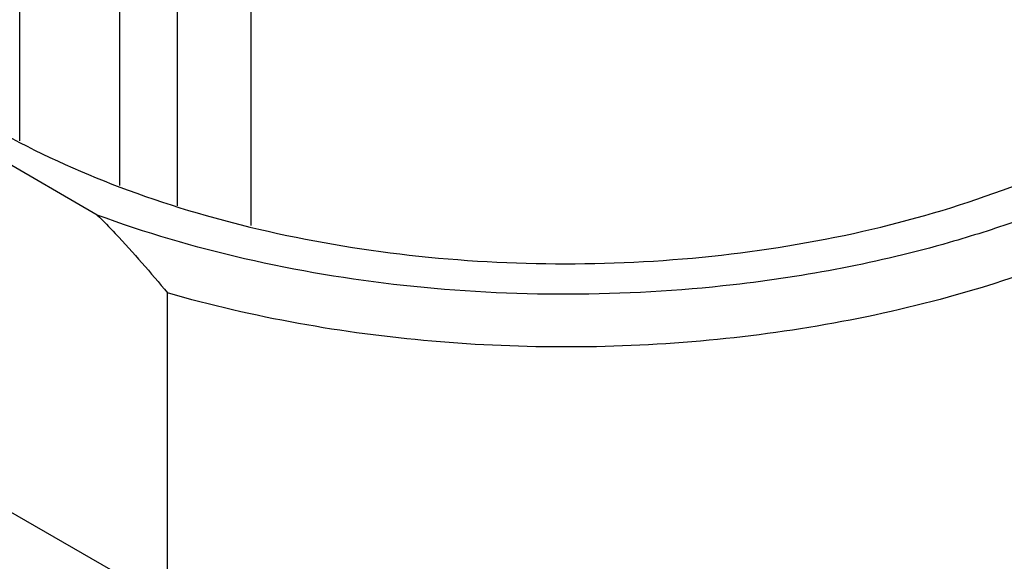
# Model space of a CAD drawing. Header units: inches. Extents: x 0 to 34, y 0 to 22.
# Tile 98 of 103: x 30.965 to 31.258, y 17.767 to 17.929. Entities that reach past the tile are written whole.
import ezdxf

# ---------------------------------------------------------------- set-up
doc = ezdxf.new("R2010")
doc.units = ezdxf.units.IN
doc.header["$LTSCALE"] = 1.87
doc.header["$MEASUREMENT"] = 0
doc.layers.get('0').update_dxf_attribs({"linetype": 'CONTINUOUS'})

msp = doc.modelspace()

# ---------------------------------------------------------------- linework, layer by layer
at = {"color": 7, "linetype": 'CONTINUOUS'}
for p, q in [((30.9647867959, 17.8925527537), (30.9647867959, 18.034324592)), ((31.0116571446, 17.9997649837), (31.0116571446, 17.8731705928)), ((30.9945314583, 17.8792337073), (30.9945314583, 17.9802334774)), ((31.0335058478, 17.9577301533), (31.0335058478, 17.8673040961)), ((30.9878197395, 17.8704762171), (30.9102197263, 17.9152814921)), ((31.0087436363, 17.7589912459), (31.0087436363, 17.8472598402)), ((30.9918585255, 17.7647979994), (30.8755582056, 17.8319483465))]:
    msp.add_line(p, q, dxfattribs=at)
for points, knots in [([(30.9580864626, 17.8956955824), (30.9697513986, 17.8891237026), (30.995161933, 17.8775373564), (31.0364175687, 17.8652218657), (31.0809694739, 17.8576461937), (31.1271964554, 17.8550919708), (31.1734232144, 17.8576481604), (31.2179750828, 17.8652252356), (31.2592284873, 17.8775432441), (31.2846375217, 17.8891296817), (31.2963006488, 17.8957015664)], [0, 0, 0, 0, 0.1144848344, 0.2377155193, 0.3672275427, 0.5000061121, 0.6327843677, 0.7622957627, 0.8855286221, 1, 1, 1, 1]), ([(31.3151006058, 17.8761178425), (31.3049722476, 17.8702698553), (31.2831866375, 17.8596323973), (31.2352125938, 17.8427690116), (31.1692596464, 17.8306834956), (31.0881193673, 17.8304147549), (31.0343719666, 17.8398922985), (31.0087436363, 17.8472598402)], [0, 0, 0, 0, 0.1114414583, 0.2302739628, 0.483758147, 0.7459060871, 1, 1, 1, 1]), ([(30.9878197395, 17.8704762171), (30.9896335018, 17.8686571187), (30.9968858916, 17.8611734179), (31.0037493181, 17.85331807), (31.0087436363, 17.8472598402)], [0, 0, 0, 0, 0.2465215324, 1, 1, 1, 1]), ([(31.1771424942, 17.8496784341), (31.1608676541, 17.8478228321), (31.1280732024, 17.8459604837), (31.0792791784, 17.8485376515), (31.032194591, 17.8563622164), (31.002113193, 17.8651750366), (30.9878197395, 17.8704762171)], [0, 0, 0, 0, 0.2558967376, 0.5119089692, 0.7618413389, 1, 1, 1, 1]), ([(31.2614078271, 17.8686156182), (31.2548429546, 17.8663051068), (31.227355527, 17.8575944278), (31.1988656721, 17.8521552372), (31.1771424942, 17.8496784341)], [0, 0, 0, 0, 0.2414555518, 1, 1, 1, 1]), ([(31.3319430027, 17.7936380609), (31.3210786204, 17.7872695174), (31.2976820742, 17.7756698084), (31.2598052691, 17.7621172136), (31.2187716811, 17.752092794), (31.1755610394, 17.7458364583), (31.131197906, 17.7434946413), (31.0867380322, 17.7451239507), (31.043246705, 17.7506838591), (31.0150029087, 17.7570554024), (31.001308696, 17.7609077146)], [0, 0, 0, 0, 0.1110358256, 0.2295198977, 0.3540414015, 0.4828398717, 0.6139294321, 0.7452098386, 0.8745715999, 1, 1, 1, 1])]:
    msp.add_open_spline(points, degree=3, knots=knots, dxfattribs=at)

doc.saveas('drawing.dxf')
